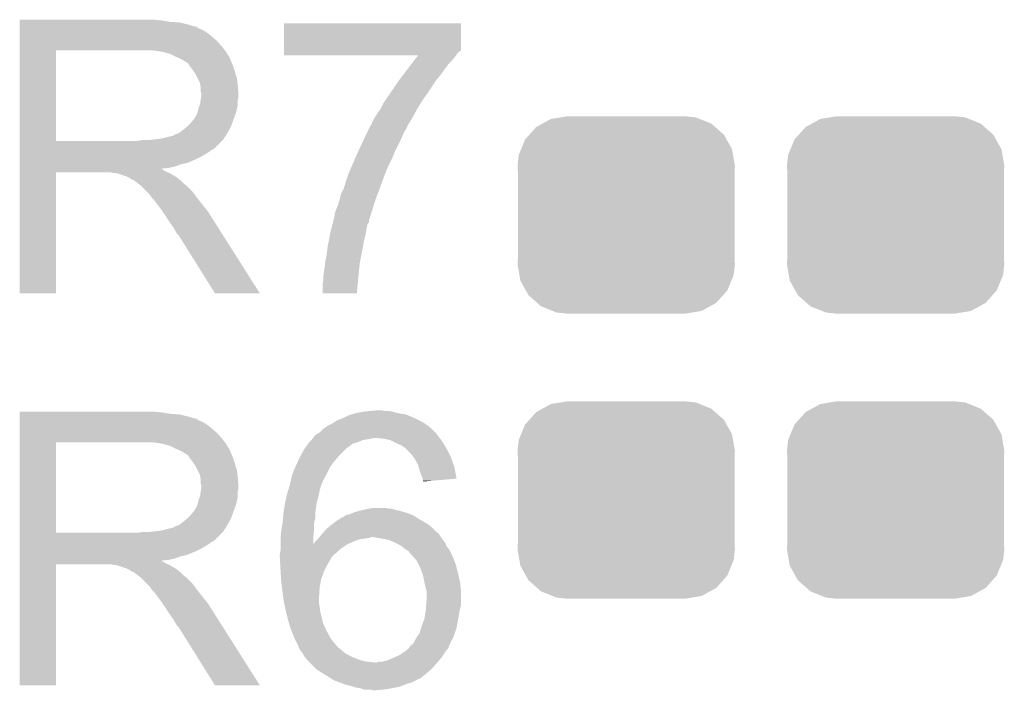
# Model space of a CAD drawing. Extents: x -1.3 to 24.2, y -3.9 to 39.2.
# Tile 21 of 37: x 14.9 to 18.4, y 5.2 to 7.6. Entities that reach past the tile are written whole.
import ezdxf

# ---------------------------------------------------------------- set-up
doc = ezdxf.new("R2010")
doc.units = 0
doc.layers.get('0').update_dxf_attribs({"linetype": 'CONTINUOUS'})
doc.layers.add('RTC_25_CLICK_V101_GTO', color=9, linetype='CONTINUOUS')
doc.layers.add('RTC_25_CLICK_V101_GTS', color=11, linetype='CONTINUOUS')

# ---------------------------------------------------------------- blocks, each defined once
blk = doc.blocks.new('CUSTOM_59')
for points in [[(-0.233628, 0.347838), (-0.20955, 0.35179), (0.247972, 0.347838), (0.20955, 0.35179)], [(-0.320744, 0.31339), (-0.298526, 0.325596), (0.317222, 0.31339), (0.30335, 0.325596)], [(-0.298526, 0.325596), (-0.268438, 0.342124), (0.30335, 0.325596), (0.2622, 0.342124)], [(-0.268438, 0.342124), (-0.233628, 0.347838), (0.2622, 0.342124), (0.247972, 0.347838)], [(-0.360486, 0.26887), (-0.34504, 0.286174), (0.357822, 0.26887), (0.348152, 0.286174)], [(-0.34504, 0.286174), (-0.320744, 0.31339), (0.348152, 0.286174), (0.317222, 0.31339)], [(-0.37475, 0.234078), (-0.360486, 0.26887), (0.377262, 0.234078), (0.357822, 0.26887)], [(-0.38735, 0.17526), (-0.383124, 0.213652), (0.38735, 0.17526), (0.380766, 0.213652)], [(-0.383124, 0.213652), (-0.37475, 0.234078), (0.380766, 0.213652), (0.377262, 0.234078)], [(-0.38608, 0.154124), (-0.38735, 0.17526), (0.38608, 0.154124), (0.38735, 0.17526)], [(-0.38608, -0.154124), (-0.38608, 0.154124), (0.38608, -0.154124), (0.38608, 0.154124)], [(-0.38735, -0.17526), (-0.38608, -0.154124), (0.38735, -0.17526), (0.38608, -0.154124)], [(-0.380764, -0.213652), (-0.38735, -0.17526), (0.383124, -0.213652), (0.38735, -0.17526)], [(-0.377262, -0.234078), (-0.380764, -0.213652), (0.374748, -0.234078), (0.383124, -0.213652)], [(-0.35782, -0.26887), (-0.377262, -0.234078), (0.360486, -0.26887), (0.374748, -0.234078)], [(-0.348152, -0.286174), (-0.35782, -0.26887), (0.345038, -0.286174), (0.360486, -0.26887)], [(-0.31722, -0.31339), (-0.348152, -0.286174), (0.320744, -0.31339), (0.345038, -0.286174)], [(-0.30335, -0.325596), (-0.31722, -0.31339), (0.298524, -0.325596), (0.320744, -0.31339)], [(-0.262198, -0.342124), (-0.30335, -0.325596), (0.268438, -0.342124), (0.298524, -0.325596)], [(-0.247972, -0.347838), (-0.262198, -0.342124), (0.233626, -0.347838), (0.268438, -0.342124)], [(-0.20955, -0.35179), (-0.247972, -0.347838), (0.20955, -0.35179), (0.233626, -0.347838)]]:
    blk.add_solid(points)

msp = doc.modelspace()

# ---------------------------------------------------------------- linework, layer by layer
at = {"layer": 'RTC_25_CLICK_V101_GTO'}
for points in [[(14.88442, 7.55142), (14.884422, 7.55396), (15.38986, 7.55142), (15.36192, 7.55396)], [(14.88442, 7.54634), (14.88442, 7.55142), (15.420338, 7.54634), (15.38986, 7.55142)], [(14.88442, 7.5438), (14.88442, 7.54634), (15.4559, 7.5438), (15.420338, 7.54634)], [(14.88442, 7.53618), (14.88442, 7.5438), (15.486378, 7.53618), (15.4559, 7.5438)], [(14.88442, 7.5311), (14.88442, 7.53618), (15.501622, 7.5311), (15.486378, 7.53618)], [(14.88442, 7.52856), (14.88442, 7.5311), (15.514322, 7.52856), (15.501622, 7.5311)], [(14.88442, 7.528538), (14.88442, 7.52856), (15.51686, 7.528538), (15.514322, 7.52856)], [(14.88442, 7.526014), (14.88442, 7.528538), (15.516874, 7.526014), (15.51686, 7.528538)], [(14.88442, 7.52094), (14.88442, 7.526014), (15.52702, 7.52094), (15.516874, 7.526014)], [(14.88442, 7.515858), (14.88442, 7.52094), (15.539722, 7.515858), (15.52702, 7.52094)], [(14.88442, 7.5057), (14.88442, 7.515858), (15.55496, 7.5057), (15.539722, 7.515858)], [(15.826742, 7.44728), (15.82676, 7.541238), (16.45666, 7.44728), (16.45666, 7.541238)], [(15.82676, 7.541238), (15.826762, 7.54126), (16.45666, 7.541238), (15.826762, 7.54126)], [(14.884418, 7.457442), (14.88442, 7.47776), (15.60576, 7.457442), (15.587982, 7.47776)], [(14.88442, 7.493), (14.88442, 7.5057), (15.5702, 7.493), (15.55496, 7.5057)], [(14.88442, 7.47776), (14.88442, 7.493), (15.587982, 7.47776), (15.5702, 7.493)], [(14.884412, 7.122182), (14.884418, 7.44472), (15.01394, 7.122182), (15.013942, 7.44472)], [(14.884418, 7.44474), (14.884418, 7.457442), (15.615638, 7.44474), (15.60576, 7.457442)], [(14.884418, 7.44472), (14.884418, 7.44474), (15.013942, 7.44472), (15.32128, 7.44474)], [(15.392402, 7.43966), (15.359382, 7.44474), (15.619588, 7.43966), (15.615638, 7.44474)], [(15.411042, 7.434576), (15.392402, 7.43966), (15.62354, 7.434576), (15.619588, 7.43966)], [(15.82674, 7.437118), (15.826742, 7.4422), (16.446498, 7.437118), (16.45412, 7.4422)], [(15.826742, 7.444734), (15.826742, 7.44728), (16.456654, 7.444734), (16.45666, 7.44728)], [(15.826742, 7.4422), (15.826742, 7.444734), (16.45412, 7.4422), (16.456654, 7.444734)], [(15.42034, 7.43204), (15.411042, 7.434576), (15.623544, 7.43204), (15.62354, 7.434576)], [(15.420352, 7.432034), (15.42034, 7.43204), (15.623544, 7.432034), (15.623544, 7.43204)], [(15.44066, 7.42188), (15.420352, 7.432034), (15.63116, 7.42188), (15.623544, 7.432034)], [(15.45844, 7.41426), (15.44066, 7.42188), (15.634208, 7.41426), (15.63116, 7.42188)], [(15.46691, 7.40918), (15.45844, 7.41426), (15.63624, 7.40918), (15.634208, 7.41426)], [(15.47114, 7.406642), (15.46691, 7.40918), (15.637328, 7.406642), (15.63624, 7.40918)], [(15.478764, 7.40156), (15.47114, 7.406642), (15.639506, 7.40156), (15.637328, 7.406642)], [(15.82674, 7.4295), (15.82674, 7.437118), (16.44142, 7.4295), (16.446498, 7.437118)], [(15.82674, 7.426982), (15.82674, 7.4295), (16.43953, 7.426982), (16.44142, 7.4295)], [(16.304216, 7.42696), (15.82674, 7.426982), (16.439514, 7.42696), (16.43953, 7.426982)], [(16.278982, 7.39394), (16.288686, 7.40664), (16.41094, 7.39394), (16.42364, 7.40664)], [(16.288686, 7.40664), (16.298392, 7.41934), (16.42364, 7.40664), (16.4338, 7.41934)], [(16.298392, 7.41934), (16.304216, 7.42696), (16.4338, 7.41934), (16.439514, 7.42696)], [(15.481304, 7.401552), (15.478764, 7.40156), (15.63951, 7.401552), (15.639506, 7.40156)], [(15.48892, 7.3914), (15.481304, 7.401552), (15.64386, 7.3914), (15.63951, 7.401552)], [(15.49654, 7.38124), (15.48892, 7.3914), (15.647248, 7.38124), (15.64386, 7.3914)], [(15.505612, 7.36854), (15.49654, 7.38124), (15.65148, 7.36854), (15.647248, 7.38124)], [(16.251806, 7.35838), (16.278982, 7.39394), (16.38554, 7.35838), (16.41094, 7.39394)], [(15.50924, 7.363458), (15.505612, 7.36854), (15.653006, 7.363458), (15.65148, 7.36854)], [(15.5194, 7.343138), (15.50924, 7.363458), (15.6591, 7.343138), (15.653006, 7.363458)], [(15.52702, 7.327896), (15.5194, 7.343138), (15.660626, 7.327896), (15.6591, 7.343138)], [(16.206786, 7.29488), (16.23822, 7.3406), (16.33982, 7.29488), (16.3703, 7.3406)], [(16.23822, 7.3406), (16.251806, 7.35838), (16.3703, 7.3406), (16.38554, 7.35838)], [(15.528472, 7.31774), (15.52702, 7.327896), (15.66164, 7.31774), (15.660626, 7.327896)], [(15.52956, 7.310118), (15.528472, 7.31774), (15.662276, 7.310118), (15.66164, 7.31774)], [(15.529562, 7.297418), (15.52956, 7.310118), (15.663334, 7.297418), (15.662276, 7.310118)], [(15.527018, 7.251698), (15.529558, 7.269476), (15.66164, 7.251698), (15.66164, 7.269476)], [(15.529558, 7.269476), (15.530646, 7.277098), (15.66164, 7.269476), (15.664178, 7.277098)], [(15.5321, 7.289796), (15.529562, 7.297418), (15.66397, 7.289796), (15.663334, 7.297418)], [(15.530646, 7.277098), (15.5321, 7.28726), (15.664178, 7.277098), (15.664178, 7.28726)], [(15.5321, 7.287262), (15.5321, 7.289796), (15.66418, 7.287262), (15.66397, 7.289796)], [(15.5321, 7.28726), (15.5321, 7.287262), (15.664178, 7.28726), (15.66418, 7.287262)], [(16.182342, 7.259322), (16.189324, 7.26948), (16.315576, 7.259322), (16.32204, 7.26948)], [(16.189324, 7.26948), (16.206786, 7.29488), (16.32204, 7.26948), (16.33982, 7.29488)], [(15.519398, 7.2263), (15.52194, 7.238998), (15.656558, 7.2263), (15.659098, 7.238998)], [(15.52194, 7.238998), (15.527018, 7.251698), (15.659098, 7.238998), (15.66164, 7.251698)], [(16.155244, 7.2136), (16.17218, 7.239002), (16.28902, 7.2136), (16.302876, 7.239002)], [(16.17218, 7.239002), (16.173448, 7.24154), (16.302876, 7.239002), (16.304262, 7.24154)], [(16.173448, 7.24154), (16.182342, 7.259322), (16.304262, 7.24154), (16.315576, 7.259322)], [(15.494, 7.18566), (15.504158, 7.198358), (15.64178, 7.18566), (15.646398, 7.198358)], [(15.504158, 7.198358), (15.506698, 7.2009), (15.646398, 7.198358), (15.647322, 7.2009)], [(15.506698, 7.2009), (15.50924, 7.205978), (15.647322, 7.2009), (15.649168, 7.205978)], [(15.50924, 7.205978), (15.514318, 7.213598), (15.649168, 7.205978), (15.651938, 7.213598)], [(15.514318, 7.213598), (15.519398, 7.226298), (15.651938, 7.213598), (15.656556, 7.226298)], [(15.519398, 7.226298), (15.519398, 7.2263), (15.656556, 7.226298), (15.656558, 7.2263)], [(16.13916, 7.18312), (16.14424, 7.195822), (16.271242, 7.18312), (16.27865, 7.195822)], [(16.14424, 7.195822), (16.151858, 7.20852), (16.27865, 7.195822), (16.286056, 7.20852)], [(16.151858, 7.20852), (16.155244, 7.2136), (16.286056, 7.20852), (16.28902, 7.2136)], [(15.455898, 7.152638), (15.478122, 7.170418), (15.625868, 7.152638), (15.63624, 7.170418)], [(15.478122, 7.170418), (15.481298, 7.172958), (15.63624, 7.170418), (15.637162, 7.172958)], [(15.481298, 7.172958), (15.494, 7.18566), (15.637162, 7.172958), (15.64178, 7.18566)], [(16.12425, 7.15518), (16.130324, 7.167878), (16.256, 7.15518), (16.26362, 7.167878)], [(16.130324, 7.167878), (16.13154, 7.17042), (16.26362, 7.167878), (16.264466, 7.17042)], [(16.13154, 7.17042), (16.13408, 7.1755), (16.264466, 7.17042), (16.26616, 7.1755)], [(16.13408, 7.1755), (16.134082, 7.175502), (16.26616, 7.1755), (16.26616, 7.175502)], [(16.134082, 7.175502), (16.13916, 7.18312), (16.26616, 7.175502), (16.271242, 7.18312)], [(15.303498, 7.12216), (15.321264, 7.124698), (15.60576, 7.12216), (15.608298, 7.124698)], [(15.321264, 7.124698), (15.32128, 7.1247), (15.608298, 7.124698), (15.608298, 7.1247)], [(15.341598, 7.1247), (15.387318, 7.12978), (15.608298, 7.1247), (15.611686, 7.12978)], [(15.387318, 7.12978), (15.427958, 7.13994), (15.611686, 7.12978), (15.618462, 7.13994)], [(15.430496, 7.13994), (15.438116, 7.145018), (15.618462, 7.13994), (15.621424, 7.145018)], [(15.438116, 7.145018), (15.445738, 7.14756), (15.621424, 7.145018), (15.622906, 7.14756)], [(15.445738, 7.14756), (15.455898, 7.152638), (15.622906, 7.14756), (15.625868, 7.152638)], [(16.108458, 7.12216), (16.116962, 7.13994), (16.24076, 7.12216), (16.24838, 7.13994)], [(16.116962, 7.13994), (16.12425, 7.15518), (16.24838, 7.13994), (16.256, 7.15518)], [(14.88441, 7.10946), (14.884412, 7.111994), (15.595578, 7.10946), (15.5956, 7.111994)], [(14.88441, 7.109454), (14.88441, 7.10946), (15.593054, 7.109454), (15.595578, 7.10946)], [(14.88441, 7.094218), (14.88441, 7.109454), (15.577816, 7.094218), (15.593054, 7.109454)], [(14.88441, 7.089138), (14.88441, 7.094218), (15.56766, 7.089138), (15.577816, 7.094218)], [(14.88441, 7.081518), (14.88441, 7.089138), (15.557498, 7.081518), (15.56766, 7.089138)], [(14.884412, 7.12216), (14.884412, 7.122182), (15.303498, 7.12216), (15.01394, 7.122182)], [(14.884412, 7.111994), (14.884412, 7.12216), (15.5956, 7.111994), (15.60576, 7.12216)], [(16.089744, 7.08152), (16.1036, 7.112), (16.22044, 7.08152), (16.23568, 7.112)], [(16.1036, 7.112), (16.108458, 7.12216), (16.23568, 7.112), (16.24076, 7.12216)], [(14.88441, 7.06628), (14.88441, 7.081518), (15.5321, 7.06628), (15.557498, 7.081518)], [(14.88441, 7.05866), (14.88441, 7.06628), (15.51686, 7.05866), (15.5321, 7.06628)], [(14.88441, 7.04342), (14.88441, 7.05866), (15.481298, 7.04342), (15.51686, 7.05866)], [(16.067314, 7.03072), (16.0782, 7.05612), (16.19758, 7.03072), (16.21028, 7.05612)], [(16.0782, 7.05612), (16.089744, 7.08152), (16.21028, 7.05612), (16.22044, 7.08152)], [(14.884408, 7.020558), (14.88441, 7.023066), (15.392404, 7.020558), (15.389892, 7.023066)], [(14.884408, 7.018018), (14.884408, 7.020558), (15.397482, 7.018018), (15.392404, 7.020558)], [(14.88441, 7.038338), (14.88441, 7.04342), (15.458438, 7.038338), (15.481298, 7.04342)], [(14.88441, 7.03072), (14.88441, 7.038338), (15.438118, 7.03072), (15.458438, 7.038338)], [(14.88441, 7.02564), (14.88441, 7.03072), (15.415258, 7.02564), (15.438118, 7.03072)], [(14.88441, 7.023066), (14.88441, 7.02564), (15.389892, 7.023066), (15.415258, 7.02564)], [(16.05534, 7.002778), (16.067314, 7.03072), (16.185936, 7.002778), (16.19758, 7.03072)], [(14.8844, 6.578622), (14.884408, 7.010378), (15.013918, 6.578622), (15.01394, 7.010378)], [(14.884408, 7.01294), (14.884408, 7.018018), (15.4051, 7.01294), (15.397482, 7.018018)], [(14.884408, 7.0104), (14.884408, 7.01294), (15.411452, 7.0104), (15.4051, 7.01294)], [(14.884408, 7.010378), (14.884408, 7.0104), (15.01394, 7.010378), (15.206978, 7.0104)], [(15.217138, 7.00786), (15.206978, 7.0104), (15.417802, 7.00786), (15.411452, 7.0104)], [(15.232374, 7.005326), (15.229834, 7.00786), (15.422026, 7.005326), (15.417802, 7.00786)], [(15.234916, 7.00532), (15.232374, 7.005326), (15.422036, 7.00532), (15.422026, 7.005326)], [(15.265398, 6.99516), (15.234916, 7.00532), (15.438968, 6.99516), (15.422036, 7.00532)], [(15.270478, 6.99262), (15.265398, 6.99516), (15.4432, 6.99262), (15.438968, 6.99516)], [(15.275558, 6.99008), (15.270478, 6.99262), (15.446376, 6.99008), (15.4432, 6.99262)], [(15.283178, 6.985002), (15.275558, 6.99008), (15.452724, 6.985002), (15.446376, 6.99008)], [(15.288256, 6.982462), (15.283178, 6.985002), (15.455898, 6.982462), (15.452724, 6.985002)], [(16.04772, 6.97992), (16.054492, 7.00024), (16.17749, 6.97992), (16.18488, 7.00024)], [(16.054492, 7.00024), (16.05534, 7.002778), (16.18488, 7.00024), (16.185936, 7.002778)], [(15.290794, 6.98246), (15.288256, 6.982462), (15.4559, 6.98246), (15.455898, 6.982462)], [(15.29334, 6.979922), (15.290794, 6.98246), (15.458438, 6.979922), (15.4559, 6.98246)], [(15.3035, 6.9723), (15.29334, 6.979922), (15.46606, 6.9723), (15.458438, 6.979922)], [(15.306676, 6.96976), (15.3035, 6.9723), (15.4686, 6.96976), (15.46606, 6.9723)], [(15.313028, 6.964678), (15.306676, 6.96976), (15.476222, 6.964678), (15.4686, 6.96976)], [(15.316198, 6.962142), (15.313028, 6.964678), (15.478758, 6.962142), (15.476222, 6.964678)], [(15.339062, 6.939278), (15.316198, 6.962142), (15.50162, 6.939278), (15.478758, 6.962142)], [(16.02994, 6.934202), (16.040102, 6.954522), (16.160432, 6.934202), (16.168052, 6.954522)], [(16.040102, 6.954522), (16.045434, 6.9723), (16.168052, 6.954522), (16.17472, 6.9723)], [(16.045434, 6.9723), (16.04772, 6.97992), (16.17472, 6.9723), (16.17749, 6.97992)], [(15.346678, 6.93166), (15.339062, 6.939278), (15.507336, 6.93166), (15.50162, 6.939278)], [(15.354298, 6.9215), (15.346678, 6.93166), (15.514956, 6.9215), (15.507336, 6.93166)], [(15.35557, 6.91896), (15.354298, 6.9215), (15.51686, 6.91896), (15.514956, 6.9215)], [(15.356834, 6.916434), (15.35557, 6.91896), (15.518826, 6.916434), (15.51686, 6.91896)], [(15.35937, 6.91642), (15.356834, 6.916434), (15.518836, 6.91642), (15.518826, 6.916434)], [(15.374616, 6.8961), (15.35937, 6.91642), (15.53464, 6.8961), (15.518836, 6.91642)], [(16.024134, 6.911342), (16.02486, 6.91388), (16.15186, 6.911342), (16.15281, 6.91388)], [(16.02486, 6.91388), (16.02994, 6.934202), (16.15281, 6.91388), (16.160432, 6.934202)], [(15.38986, 6.87578), (15.374616, 6.8961), (15.550896, 6.87578), (15.53464, 6.8961)], [(16.00962, 6.8707), (16.019782, 6.8961), (16.139354, 6.8707), (16.14717, 6.8961)], [(16.019782, 6.8961), (16.024134, 6.911342), (16.14717, 6.8961), (16.15186, 6.911342)], [(15.393248, 6.870698), (15.38986, 6.87578), (15.55496, 6.870698), (15.550896, 6.87578)], [(15.411874, 6.84276), (15.393248, 6.870698), (15.57274, 6.84276), (15.55496, 6.870698)], [(15.42034, 6.83006), (15.411874, 6.84276), (15.580798, 6.83006), (15.57274, 6.84276)], [(16.003102, 6.840216), (16.004428, 6.8453), (16.129, 6.840216), (16.13154, 6.8453)], [(16.004428, 6.8453), (16.00708, 6.855462), (16.13154, 6.8453), (16.134666, 6.855462)], [(16.00708, 6.855462), (16.007082, 6.863082), (16.134666, 6.855462), (16.13701, 6.863082)], [(16.007082, 6.863082), (16.00962, 6.8707), (16.13701, 6.863082), (16.139354, 6.8707)], [(15.43304, 6.812282), (15.42034, 6.83006), (15.592078, 6.812282), (15.580798, 6.83006)], [(15.4432, 6.794498), (15.43304, 6.812282), (15.603362, 6.794498), (15.592078, 6.812282)], [(15.99184, 6.79704), (15.996478, 6.81482), (16.118416, 6.79704), (16.12138, 6.81482)], [(15.996478, 6.81482), (15.999126, 6.824978), (16.12138, 6.81482), (16.123918, 6.824978)], [(15.999126, 6.824978), (16.001114, 6.832594), (16.123918, 6.824978), (16.128996, 6.832594)], [(16.001114, 6.832594), (16.003102, 6.840216), (16.128996, 6.832594), (16.129, 6.840216)], [(15.445738, 6.789426), (15.4432, 6.794498), (15.60658, 6.789426), (15.603362, 6.794498)], [(15.450814, 6.786882), (15.445738, 6.789426), (15.608194, 6.786882), (15.60658, 6.789426)], [(15.453362, 6.7818), (15.450814, 6.786882), (15.611418, 6.7818), (15.608194, 6.786882)], [(15.580358, 6.57861), (15.453362, 6.7818), (15.740334, 6.57861), (15.611418, 6.7818)], [(15.98676, 6.7691), (15.98953, 6.784338), (16.111946, 6.7691), (16.1163, 6.784338)], [(15.98953, 6.784338), (15.99184, 6.79704), (16.1163, 6.784338), (16.118416, 6.79704)], [(15.979704, 6.72592), (15.98168, 6.743698), (16.1036, 6.72592), (16.10755, 6.743698)], [(15.98168, 6.743698), (15.982696, 6.748782), (16.10755, 6.743698), (16.10868, 6.748782)], [(15.982696, 6.748782), (15.98625, 6.766558), (16.10868, 6.748782), (16.11122, 6.766558)], [(15.98625, 6.766558), (15.98676, 6.7691), (16.11122, 6.766558), (16.111946, 6.7691)], [(15.97406, 6.695438), (15.97914, 6.72084), (16.09822, 6.695438), (16.102702, 6.72084)], [(15.97914, 6.72084), (15.979704, 6.72592), (16.102702, 6.72084), (16.1036, 6.72592)], [(15.96644, 6.63956), (15.97152, 6.67512), (16.09166, 6.63956), (16.095216, 6.67512)], [(15.97152, 6.67512), (15.972472, 6.682742), (16.095216, 6.67512), (16.09598, 6.682742)], [(15.972472, 6.682742), (15.97406, 6.695438), (16.09598, 6.682742), (16.09822, 6.695438)], [(15.96644, 6.63194), (15.96644, 6.63956), (16.0909, 6.63194), (16.09166, 6.63956)], [(15.9639, 6.609082), (15.96644, 6.624322), (16.088714, 6.609082), (16.09017, 6.624322)], [(15.9639, 6.578622), (15.9639, 6.609082), (16.085802, 6.578622), (16.088714, 6.609082)], [(15.96644, 6.624322), (15.96644, 6.63194), (16.09017, 6.624322), (16.0909, 6.63194)], [(15.013918, 6.5786), (14.8844, 6.578622), (15.013918, 6.5786), (15.013918, 6.578622)], [(15.74034, 6.5786), (15.740334, 6.57861), (15.74034, 6.5786), (15.580358, 6.57861)], [(16.0858, 6.5786), (15.9639, 6.578622), (16.0858, 6.5786), (16.085802, 6.578622)], [(14.88442, 6.15442), (14.884422, 6.15696), (15.38986, 6.15442), (15.36192, 6.15696)], [(14.88442, 6.14934), (14.88442, 6.15442), (15.420338, 6.14934), (15.38986, 6.15442)], [(14.88442, 6.1468), (14.88442, 6.14934), (15.4559, 6.1468), (15.420338, 6.14934)], [(14.88442, 6.13918), (14.88442, 6.1468), (15.486378, 6.13918), (15.4559, 6.1468)], [(16.03756, 6.1341), (16.057882, 6.144262), (16.29156, 6.1341), (16.26717, 6.144262)], [(16.057882, 6.144262), (16.066336, 6.146798), (16.26717, 6.144262), (16.261082, 6.146798)], [(16.066336, 6.146798), (16.083278, 6.15188), (16.261082, 6.146798), (16.2306, 6.15188)], [(16.083278, 6.15188), (16.108678, 6.15696), (16.2306, 6.15188), (16.211976, 6.15696)], [(16.108678, 6.15696), (16.13408, 6.1595), (16.211976, 6.15696), (16.202664, 6.1595)], [(16.13408, 6.1595), (16.161996, 6.162038), (16.182344, 6.1595), (16.174722, 6.162038)], [(16.161996, 6.162038), (16.162018, 6.16204), (16.174722, 6.162038), (16.162018, 6.16204)], [(14.88442, 6.1341), (14.88442, 6.13918), (15.501622, 6.1341), (15.486378, 6.13918)], [(14.88442, 6.13156), (14.88442, 6.1341), (15.514322, 6.13156), (15.501622, 6.1341)], [(14.88442, 6.131538), (14.88442, 6.13156), (15.51686, 6.131538), (15.514322, 6.13156)], [(14.88442, 6.129014), (14.88442, 6.131538), (15.516874, 6.129014), (15.51686, 6.131538)], [(14.88442, 6.12394), (14.88442, 6.129014), (15.52702, 6.12394), (15.516874, 6.129014)], [(14.88442, 6.118858), (14.88442, 6.12394), (15.539722, 6.118858), (15.52702, 6.12394)], [(14.88442, 6.1087), (14.88442, 6.118858), (15.55496, 6.1087), (15.539722, 6.118858)], [(14.88442, 6.096), (14.88442, 6.1087), (15.5702, 6.096), (15.55496, 6.1087)], [(15.966442, 6.096002), (15.981682, 6.10616), (16.352518, 6.096002), (16.34033, 6.10616)], [(15.981682, 6.10616), (15.98676, 6.1087), (16.34033, 6.10616), (16.33728, 6.1087)], [(15.98676, 6.1087), (15.996918, 6.11378), (16.33728, 6.1087), (16.32966, 6.11378)], [(15.996918, 6.11378), (16.005042, 6.118858), (16.32966, 6.11378), (16.322042, 6.118858)], [(16.005042, 6.118858), (16.017238, 6.12648), (16.322042, 6.118858), (16.3068, 6.12648)], [(16.017238, 6.12648), (16.03756, 6.1341), (16.3068, 6.12648), (16.29156, 6.1341)], [(14.884418, 6.060442), (14.88442, 6.08076), (15.60576, 6.060442), (15.587982, 6.08076)], [(14.88442, 6.08076), (14.88442, 6.096), (15.587982, 6.08076), (15.5702, 6.096)], [(15.933422, 6.06806), (15.93596, 6.0706), (16.377286, 6.06806), (16.37538, 6.0706)], [(15.93596, 6.0706), (15.941042, 6.075682), (16.37538, 6.0706), (16.371992, 6.075682)], [(15.941042, 6.075682), (15.945272, 6.07822), (16.371992, 6.075682), (16.3703, 6.07822)], [(15.945272, 6.07822), (15.953742, 6.083302), (16.3703, 6.07822), (16.365218, 6.083302)], [(15.953742, 6.083302), (15.96644, 6.096), (16.365218, 6.083302), (16.35252, 6.096)], [(15.96644, 6.096), (15.966442, 6.096002), (16.35252, 6.096), (16.352518, 6.096002)], [(14.884412, 5.725182), (14.884418, 6.04772), (15.01394, 5.725182), (15.013942, 6.04772)], [(14.884418, 6.04774), (14.884418, 6.060442), (15.615638, 6.04774), (15.60576, 6.060442)], [(14.884418, 6.04772), (14.884418, 6.04774), (15.013942, 6.04772), (15.32128, 6.04774)], [(15.392402, 6.04266), (15.359382, 6.04774), (15.619588, 6.04266), (15.615638, 6.04774)], [(15.411042, 6.037576), (15.392402, 6.04266), (15.62354, 6.037576), (15.619588, 6.04266)], [(15.42034, 6.03504), (15.411042, 6.037576), (15.623544, 6.03504), (15.62354, 6.037576)], [(15.903194, 6.02996), (15.912082, 6.042658), (16.055334, 6.02996), (16.070578, 6.042658)], [(15.912082, 6.042658), (15.915638, 6.047738), (16.070578, 6.042658), (16.08836, 6.047738)], [(15.915638, 6.047738), (15.915642, 6.047742), (16.08836, 6.047738), (16.088368, 6.047742)], [(15.915642, 6.047742), (15.923256, 6.055358), (16.088368, 6.047742), (16.106138, 6.055358)], [(15.923256, 6.055358), (15.925798, 6.0579), (16.106138, 6.055358), (16.12138, 6.0579)], [(15.925798, 6.0579), (15.9258, 6.057902), (16.12138, 6.0579), (16.121388, 6.057902)], [(15.9258, 6.057902), (15.92961, 6.06298), (16.121388, 6.057902), (16.146778, 6.06298)], [(15.92961, 6.06298), (15.933422, 6.06806), (16.381096, 6.06298), (16.377286, 6.06806)], [(16.182338, 6.06044), (16.156942, 6.06298), (16.383002, 6.06044), (16.381096, 6.06298)], [(16.205198, 6.055362), (16.182338, 6.06044), (16.38681, 6.055362), (16.383002, 6.06044)], [(16.215366, 6.050278), (16.205198, 6.055362), (16.390622, 6.050278), (16.38681, 6.055362)], [(16.22552, 6.0452), (16.215366, 6.050278), (16.39367, 6.0452), (16.390622, 6.050278)], [(16.2433, 6.03758), (16.22552, 6.0452), (16.398242, 6.03758), (16.39367, 6.0452)], [(16.25854, 6.02742), (16.2433, 6.03758), (16.404338, 6.02742), (16.398242, 6.03758)], [(15.420352, 6.035034), (15.42034, 6.03504), (15.623544, 6.035034), (15.623544, 6.03504)], [(15.44066, 6.02488), (15.420352, 6.035034), (15.63116, 6.02488), (15.623544, 6.035034)], [(15.45844, 6.01726), (15.44066, 6.02488), (15.634208, 6.01726), (15.63116, 6.02488)], [(15.46691, 6.01218), (15.45844, 6.01726), (15.63624, 6.01218), (15.634208, 6.01726)], [(15.47114, 6.009642), (15.46691, 6.01218), (15.637328, 6.009642), (15.63624, 6.01218)], [(15.478764, 6.00456), (15.47114, 6.009642), (15.639506, 6.00456), (15.637328, 6.009642)], [(15.481304, 6.004552), (15.478764, 6.00456), (15.63951, 6.004552), (15.639506, 6.00456)], [(15.48892, 5.9944), (15.481304, 6.004552), (15.64386, 5.9944), (15.63951, 6.004552)], [(15.88539, 5.99948), (15.897862, 6.022342), (16.02232, 5.99948), (16.045182, 6.022342)], [(15.897862, 6.022342), (15.90319, 6.029954), (16.045182, 6.022342), (16.052794, 6.029954)], [(15.90319, 6.029954), (15.903194, 6.02996), (16.052794, 6.029954), (16.055334, 6.02996)], [(16.26108, 6.02488), (16.25854, 6.02742), (16.40586, 6.02488), (16.404338, 6.02742)], [(16.27632, 6.00964), (16.26108, 6.02488), (16.41348, 6.00964), (16.40586, 6.02488)], [(16.28648, 5.99694), (16.27632, 6.00964), (16.41983, 5.99694), (16.41348, 6.00964)], [(15.49654, 5.98424), (15.48892, 5.9944), (15.647248, 5.98424), (15.64386, 5.9944)], [(15.505612, 5.97154), (15.49654, 5.98424), (15.65148, 5.97154), (15.647248, 5.98424)], [(15.50924, 5.966458), (15.505612, 5.97154), (15.653006, 5.966458), (15.65148, 5.97154)], [(15.5194, 5.946138), (15.50924, 5.966458), (15.6591, 5.946138), (15.653006, 5.966458)], [(15.86738, 5.96138), (15.876758, 5.981702), (15.99184, 5.96138), (16.00708, 5.981702)], [(15.876758, 5.981702), (15.88262, 5.9944), (16.00708, 5.981702), (16.017964, 5.9944)], [(15.88262, 5.9944), (15.88539, 5.99948), (16.017964, 5.9944), (16.02232, 5.99948)], [(16.288176, 5.994398), (16.28648, 5.99694), (16.4211, 5.994398), (16.41983, 5.99694)], [(16.296638, 5.981702), (16.288176, 5.994398), (16.425636, 5.981702), (16.4211, 5.994398)], [(16.30426, 5.96646), (16.296638, 5.981702), (16.431078, 5.96646), (16.425636, 5.981702)], [(16.306438, 5.958838), (16.30426, 5.96646), (16.4338, 5.958838), (16.431078, 5.96646)], [(15.52702, 5.930896), (15.5194, 5.946138), (15.660626, 5.930896), (15.6591, 5.946138)], [(15.528472, 5.92074), (15.52702, 5.930896), (15.66164, 5.92074), (15.660626, 5.930896)], [(15.84978, 5.908034), (15.854682, 5.930902), (15.9639, 5.908034), (15.97637, 5.930902)], [(15.854682, 5.930902), (15.856796, 5.93598), (15.97637, 5.930902), (15.97914, 5.93598)], [(15.856796, 5.93598), (15.867378, 5.961378), (15.97914, 5.93598), (15.99184, 5.961378)], [(15.867378, 5.961378), (15.86738, 5.96138), (15.99184, 5.961378), (15.99184, 5.96138)], [(16.30934, 5.94868), (16.306438, 5.958838), (16.4357, 5.94868), (16.4338, 5.958838)], [(16.31442, 5.933438), (16.30934, 5.94868), (16.438548, 5.933438), (16.4357, 5.94868)], [(16.319498, 5.920742), (16.31442, 5.933438), (16.440922, 5.920742), (16.438548, 5.933438)], [(15.52956, 5.913118), (15.528472, 5.92074), (15.662276, 5.913118), (15.66164, 5.92074)], [(15.529562, 5.900418), (15.52956, 5.913118), (15.663334, 5.900418), (15.662276, 5.913118)], [(15.5321, 5.892796), (15.529562, 5.900418), (15.66397, 5.892796), (15.663334, 5.900418)], [(15.843934, 5.885182), (15.847058, 5.895338), (15.95628, 5.885182), (15.958818, 5.895338)], [(15.847058, 5.895338), (15.84706, 5.89534), (15.958818, 5.895338), (15.958818, 5.89534)], [(15.84706, 5.89534), (15.849236, 5.905496), (15.958818, 5.89534), (15.963898, 5.905496)], [(15.849236, 5.905496), (15.84978, 5.908034), (15.963898, 5.905496), (15.9639, 5.908034)], [(16.320136, 5.918198), (16.319498, 5.920742), (16.441396, 5.918198), (16.440922, 5.920742)], [(16.32204, 5.910582), (16.320136, 5.918198), (16.351696, 5.910582), (16.441396, 5.918198)], [(16.32204, 5.908064), (16.32204, 5.910582), (16.32204, 5.908064), (16.351696, 5.910582)], [(15.527018, 5.854698), (15.52992, 5.875016), (15.66164, 5.854698), (15.66164, 5.875016)], [(15.52992, 5.875016), (15.530646, 5.880096), (15.66164, 5.875016), (15.664178, 5.880096)], [(15.530646, 5.880096), (15.5321, 5.89026), (15.664178, 5.880096), (15.664178, 5.89026)], [(15.5321, 5.890262), (15.5321, 5.892796), (15.66418, 5.890262), (15.66397, 5.892796)], [(15.5321, 5.89026), (15.5321, 5.890262), (15.664178, 5.89026), (15.66418, 5.890262)], [(15.834722, 5.85216), (15.8369, 5.862318), (15.948658, 5.85216), (15.95069, 5.862318)], [(15.8369, 5.862318), (15.841588, 5.877558), (15.95069, 5.862318), (15.95374, 5.877558)], [(15.841588, 5.877558), (15.843934, 5.885182), (15.95374, 5.877558), (15.95628, 5.885182)], [(15.514318, 5.816598), (15.519398, 5.829298), (15.651938, 5.816598), (15.656556, 5.829298)], [(15.519398, 5.8293), (15.52194, 5.841998), (15.656558, 5.8293), (15.659098, 5.841998)], [(15.519398, 5.829298), (15.519398, 5.8293), (15.656556, 5.829298), (15.656558, 5.8293)], [(15.52194, 5.841998), (15.527018, 5.854698), (15.659098, 5.841998), (15.66164, 5.854698)], [(15.825372, 5.801358), (15.82928, 5.82676), (15.9385, 5.801358), (15.942128, 5.82676)], [(15.82928, 5.82676), (15.831456, 5.836918), (15.942128, 5.82676), (15.94358, 5.836918)], [(15.831456, 5.836918), (15.834722, 5.85216), (15.94358, 5.836918), (15.948658, 5.85216)], [(15.494, 5.78866), (15.504158, 5.801358), (15.64178, 5.78866), (15.646398, 5.801358)], [(15.504158, 5.801358), (15.506698, 5.8039), (15.646398, 5.801358), (15.647322, 5.8039)], [(15.506698, 5.8039), (15.50924, 5.808978), (15.647322, 5.8039), (15.649168, 5.808978)], [(15.50924, 5.808978), (15.514318, 5.816598), (15.649168, 5.808978), (15.651938, 5.816598)], [(15.82314, 5.781038), (15.8242, 5.79374), (15.9385, 5.781038), (15.9385, 5.79374)], [(15.8242, 5.79374), (15.825372, 5.801358), (15.9385, 5.79374), (15.9385, 5.801358)], [(16.047722, 5.788662), (16.060422, 5.791202), (16.283088, 5.788662), (16.277164, 5.791202)], [(16.060422, 5.791202), (16.066342, 5.79374), (16.277164, 5.791202), (16.271242, 5.79374)], [(16.066342, 5.79374), (16.0782, 5.798822), (16.271242, 5.79374), (16.254726, 5.798822)], [(16.0782, 5.798822), (16.095978, 5.8039), (16.254726, 5.798822), (16.238222, 5.8039)], [(16.095978, 5.8039), (16.107408, 5.80644), (16.238222, 5.8039), (16.225522, 5.80644)], [(16.107408, 5.80644), (16.11884, 5.80898), (16.225522, 5.80644), (16.2179, 5.80898)], [(16.11884, 5.80898), (16.13153, 5.811518), (16.2179, 5.80898), (16.210282, 5.811518)], [(16.13153, 5.811518), (16.13154, 5.81152), (16.210282, 5.811518), (16.200122, 5.81152)], [(16.13154, 5.81152), (16.144242, 5.81406), (16.200122, 5.81152), (16.187422, 5.81406)], [(15.445738, 5.75056), (15.455898, 5.755638), (15.622906, 5.75056), (15.625868, 5.755638)], [(15.455898, 5.755638), (15.478122, 5.773418), (15.625868, 5.755638), (15.63624, 5.773418)], [(15.478122, 5.773418), (15.481298, 5.775958), (15.63624, 5.773418), (15.637162, 5.775958)], [(15.481298, 5.775958), (15.494, 5.78866), (15.637162, 5.775958), (15.64178, 5.78866)], [(15.817002, 5.73532), (15.820812, 5.758178), (15.93342, 5.73532), (15.93342, 5.758178)], [(15.820812, 5.758178), (15.82166, 5.763258), (15.93342, 5.758178), (15.934548, 5.763258)], [(15.82166, 5.763258), (15.82314, 5.781038), (15.934548, 5.763258), (15.9385, 5.781038)], [(15.994378, 5.7531), (15.997764, 5.75564), (16.342784, 5.7531), (16.33982, 5.75564)], [(15.997764, 5.75564), (16.0147, 5.76834), (16.33982, 5.75564), (16.317596, 5.76834)], [(16.0147, 5.76834), (16.026896, 5.775962), (16.317596, 5.76834), (16.304258, 5.775962)], [(16.026896, 5.775962), (16.035024, 5.78104), (16.304258, 5.775962), (16.29664, 5.78104)], [(16.035024, 5.78104), (16.037566, 5.781046), (16.29664, 5.78104), (16.296632, 5.781046)], [(16.037566, 5.781046), (16.0401, 5.78358), (16.296632, 5.781046), (16.29283, 5.78358)], [(16.0401, 5.78358), (16.043906, 5.786118), (16.29283, 5.78358), (16.289022, 5.786118)], [(16.043906, 5.786118), (16.047722, 5.788662), (16.289022, 5.786118), (16.283088, 5.788662)], [(14.884412, 5.72516), (14.884412, 5.725182), (15.303498, 5.72516), (15.01394, 5.725182)], [(14.884412, 5.714994), (14.884412, 5.72516), (15.5956, 5.714994), (15.60576, 5.72516)], [(15.303498, 5.72516), (15.321264, 5.727698), (15.60576, 5.72516), (15.608298, 5.727698)], [(15.321264, 5.727698), (15.32128, 5.7277), (15.608298, 5.727698), (15.608298, 5.7277)], [(15.341598, 5.7277), (15.387318, 5.73278), (15.608298, 5.7277), (15.611686, 5.73278)], [(15.387318, 5.73278), (15.427958, 5.74294), (15.611686, 5.73278), (15.618462, 5.74294)], [(15.430496, 5.74294), (15.438116, 5.748018), (15.618462, 5.74294), (15.621424, 5.748018)], [(15.438116, 5.748018), (15.445738, 5.75056), (15.621424, 5.748018), (15.622906, 5.75056)], [(15.814502, 5.709922), (15.81658, 5.73278), (15.93088, 5.709922), (15.933164, 5.73278)], [(15.81658, 5.73278), (15.817002, 5.73532), (15.933164, 5.73278), (15.93342, 5.73532)], [(15.95924, 5.717538), (15.96136, 5.72008), (16.380462, 5.717538), (16.379192, 5.72008)], [(15.96136, 5.72008), (15.963532, 5.722616), (16.379192, 5.72008), (16.377922, 5.722616)], [(15.963532, 5.722616), (15.965708, 5.725154), (16.377922, 5.722616), (16.375386, 5.725154)], [(15.965708, 5.725154), (15.965712, 5.72516), (16.375386, 5.725154), (16.372846, 5.72516)], [(15.965712, 5.72516), (15.9766, 5.737862), (16.372846, 5.72516), (16.360142, 5.737862)], [(15.9766, 5.737862), (15.979562, 5.740402), (16.360142, 5.737862), (16.3576, 5.740402)], [(15.979562, 5.740402), (15.994378, 5.7531), (16.3576, 5.740402), (16.342784, 5.7531)], [(14.88441, 5.71246), (14.884412, 5.714994), (15.595578, 5.71246), (15.5956, 5.714994)], [(14.88441, 5.712454), (14.88441, 5.71246), (15.593054, 5.712454), (15.595578, 5.71246)], [(14.88441, 5.697218), (14.88441, 5.712454), (15.577816, 5.697218), (15.593054, 5.712454)], [(14.88441, 5.692138), (14.88441, 5.697218), (15.56766, 5.692138), (15.577816, 5.697218)], [(14.88441, 5.684518), (14.88441, 5.692138), (15.557498, 5.684518), (15.56766, 5.692138)], [(15.81404, 5.70484), (15.814502, 5.709922), (15.930888, 5.70484), (15.93088, 5.709922)], [(15.81404, 5.684556), (15.81404, 5.70484), (15.930918, 5.684556), (15.930888, 5.70484)], [(15.930918, 5.684556), (15.93342, 5.68706), (16.05288, 5.684556), (16.058514, 5.68706)], [(15.93342, 5.68706), (15.9385, 5.69468), (16.058514, 5.68706), (16.07566, 5.69468)], [(15.9385, 5.69468), (15.938502, 5.694682), (16.07566, 5.69468), (16.075664, 5.694682)], [(15.938502, 5.694682), (15.94612, 5.7023), (16.075664, 5.694682), (16.095982, 5.7023)], [(15.94612, 5.7023), (15.94866, 5.70484), (16.095982, 5.7023), (16.1163, 5.70484)], [(15.94866, 5.70484), (15.950778, 5.707382), (16.1163, 5.70484), (16.131542, 5.707382)], [(15.950778, 5.707382), (15.952892, 5.70992), (16.131542, 5.707382), (16.136624, 5.70992)], [(15.952892, 5.70992), (15.95924, 5.717538), (16.38554, 5.70992), (16.380462, 5.717538)], [(16.17472, 5.70484), (16.144238, 5.70992), (16.38935, 5.70484), (16.38554, 5.70992)], [(16.200122, 5.699758), (16.17472, 5.70484), (16.393162, 5.699758), (16.38935, 5.70484)], [(16.22298, 5.6896), (16.200122, 5.699758), (16.40078, 5.6896), (16.393162, 5.699758)], [(16.243298, 5.67944), (16.22298, 5.6896), (16.404846, 5.67944), (16.40078, 5.6896)], [(14.88441, 5.66928), (14.88441, 5.684518), (15.5321, 5.66928), (15.557498, 5.684518)], [(14.88441, 5.66166), (14.88441, 5.66928), (15.51686, 5.66166), (15.5321, 5.66928)], [(14.88441, 5.64642), (14.88441, 5.66166), (15.481298, 5.64642), (15.51686, 5.66166)], [(15.8115, 5.648962), (15.81404, 5.664202), (16.007082, 5.648962), (16.024226, 5.664202)], [(15.81404, 5.68452), (15.81404, 5.684556), (16.0528, 5.68452), (16.05288, 5.684556)], [(15.81404, 5.66928), (15.81404, 5.68452), (16.02994, 5.66928), (16.0528, 5.68452)], [(15.81404, 5.664202), (15.81404, 5.66928), (16.024226, 5.664202), (16.02994, 5.66928)], [(16.246348, 5.6769), (16.243298, 5.67944), (16.405862, 5.6769), (16.404846, 5.67944)], [(16.258542, 5.666738), (16.246348, 5.6769), (16.413992, 5.666738), (16.405862, 5.6769)], [(16.262776, 5.664198), (16.258542, 5.666738), (16.416022, 5.664198), (16.413992, 5.666738)], [(16.271242, 5.659118), (16.262776, 5.664198), (16.418562, 5.659118), (16.416022, 5.664198)], [(16.276322, 5.651498), (16.271242, 5.659118), (16.422372, 5.651498), (16.418562, 5.659118)], [(16.27886, 5.64896), (16.276322, 5.651498), (16.42364, 5.64896), (16.422372, 5.651498)], [(14.884408, 5.623558), (14.88441, 5.626066), (15.392404, 5.623558), (15.389892, 5.626066)], [(14.884408, 5.621018), (14.884408, 5.623558), (15.397482, 5.621018), (15.392404, 5.623558)], [(14.884408, 5.61594), (14.884408, 5.621018), (15.4051, 5.61594), (15.397482, 5.621018)], [(14.884408, 5.6134), (14.884408, 5.61594), (15.411452, 5.6134), (15.4051, 5.61594)], [(14.88441, 5.641338), (14.88441, 5.64642), (15.458438, 5.641338), (15.481298, 5.64642)], [(14.88441, 5.63372), (14.88441, 5.641338), (15.438118, 5.63372), (15.458438, 5.641338)], [(14.88441, 5.62864), (14.88441, 5.63372), (15.415258, 5.62864), (15.438118, 5.63372)], [(14.88441, 5.626066), (14.88441, 5.62864), (15.389892, 5.626066), (15.415258, 5.62864)], [(15.8115, 5.64896), (15.8115, 5.648962), (16.00708, 5.64896), (16.007082, 5.648962)], [(15.8115, 5.638802), (15.8115, 5.64896), (15.996922, 5.638802), (16.00708, 5.64896)], [(15.8115, 5.636258), (15.8115, 5.638802), (15.995394, 5.636258), (15.996922, 5.638802)], [(15.812066, 5.6261), (15.8115, 5.636258), (15.9893, 5.6261), (15.995394, 5.636258)], [(15.813054, 5.608318), (15.812066, 5.6261), (15.97914, 5.608318), (15.9893, 5.6261)], [(16.294664, 5.63118), (16.27886, 5.64896), (16.43126, 5.63118), (16.42364, 5.64896)], [(16.299182, 5.626096), (16.294664, 5.63118), (16.433168, 5.626096), (16.43126, 5.63118)], [(16.306802, 5.610858), (16.299182, 5.626096), (16.43888, 5.610858), (16.433168, 5.626096)], [(14.8844, 5.181622), (14.884408, 5.613378), (15.013918, 5.181622), (15.01394, 5.613378)], [(14.884408, 5.613378), (14.884408, 5.6134), (15.01394, 5.613378), (15.206978, 5.6134)], [(15.217138, 5.61086), (15.206978, 5.6134), (15.417802, 5.61086), (15.411452, 5.6134)], [(15.232374, 5.608326), (15.229834, 5.61086), (15.422026, 5.608326), (15.417802, 5.61086)], [(15.234916, 5.60832), (15.232374, 5.608326), (15.422036, 5.60832), (15.422026, 5.608326)], [(15.265398, 5.59816), (15.234916, 5.60832), (15.438968, 5.59816), (15.422036, 5.60832)], [(15.270478, 5.59562), (15.265398, 5.59816), (15.4432, 5.59562), (15.438968, 5.59816)], [(15.275558, 5.59308), (15.270478, 5.59562), (15.446376, 5.59308), (15.4432, 5.59562)], [(15.283178, 5.588002), (15.275558, 5.59308), (15.452724, 5.588002), (15.446376, 5.59308)], [(15.288256, 5.585462), (15.283178, 5.588002), (15.455898, 5.585462), (15.452724, 5.588002)], [(15.290794, 5.58546), (15.288256, 5.585462), (15.4559, 5.58546), (15.455898, 5.585462)], [(15.29334, 5.582922), (15.290794, 5.58546), (15.458438, 5.582922), (15.4559, 5.58546)], [(15.3035, 5.5753), (15.29334, 5.582922), (15.46606, 5.5753), (15.458438, 5.582922)], [(15.81404, 5.59054), (15.813054, 5.608318), (15.97025, 5.59054), (15.97914, 5.608318)], [(15.8142, 5.588), (15.81404, 5.59054), (15.96898, 5.588), (15.97025, 5.59054)], [(15.815946, 5.56006), (15.8142, 5.588), (15.958822, 5.56006), (15.96898, 5.588)], [(16.31188, 5.600698), (16.306802, 5.610858), (16.441422, 5.600698), (16.43888, 5.610858)], [(16.32204, 5.572758), (16.31188, 5.600698), (16.448406, 5.572758), (16.441422, 5.600698)], [(15.306676, 5.57276), (15.3035, 5.5753), (15.4686, 5.57276), (15.46606, 5.5753)], [(15.313028, 5.567678), (15.306676, 5.57276), (15.476222, 5.567678), (15.4686, 5.57276)], [(15.316198, 5.565142), (15.313028, 5.567678), (15.478758, 5.565142), (15.476222, 5.567678)], [(15.339062, 5.542278), (15.316198, 5.565142), (15.50162, 5.542278), (15.478758, 5.565142)], [(15.81658, 5.5499), (15.815946, 5.56006), (15.956972, 5.5499), (15.958822, 5.56006)], [(15.818804, 5.532122), (15.81658, 5.5499), (15.95374, 5.532122), (15.956972, 5.5499)], [(16.322548, 5.57022), (16.32204, 5.572758), (16.44904, 5.57022), (16.448406, 5.572758)], [(16.32712, 5.54736), (16.322548, 5.57022), (16.45412, 5.54736), (16.44904, 5.57022)], [(16.327122, 5.547358), (16.32712, 5.54736), (16.45412, 5.547358), (16.45412, 5.54736)], [(16.332202, 5.5245), (16.327122, 5.547358), (16.456408, 5.5245), (16.45412, 5.547358)], [(15.346678, 5.53466), (15.339062, 5.542278), (15.507336, 5.53466), (15.50162, 5.542278)], [(15.354298, 5.5245), (15.346678, 5.53466), (15.514956, 5.5245), (15.507336, 5.53466)], [(15.35557, 5.52196), (15.354298, 5.5245), (15.51686, 5.52196), (15.514956, 5.5245)], [(15.356834, 5.519434), (15.35557, 5.52196), (15.518826, 5.519434), (15.51686, 5.52196)], [(15.35937, 5.51942), (15.356834, 5.519434), (15.518836, 5.51942), (15.518826, 5.519434)], [(15.374616, 5.4991), (15.35937, 5.51942), (15.53464, 5.4991), (15.518836, 5.51942)], [(15.82166, 5.50926), (15.818804, 5.532122), (15.952106, 5.50926), (15.95374, 5.532122)], [(15.823476, 5.49656), (15.82166, 5.50926), (15.9512, 5.49656), (15.952106, 5.50926)], [(16.333048, 5.521962), (16.332202, 5.5245), (16.45666, 5.521962), (16.456408, 5.5245)], [(16.33474, 5.516876), (16.333048, 5.521962), (16.45666, 5.516876), (16.45666, 5.521962)], [(16.33474, 5.49148), (16.33474, 5.516876), (16.45666, 5.49148), (16.45666, 5.516876)], [(15.38986, 5.47878), (15.374616, 5.4991), (15.550896, 5.47878), (15.53464, 5.4991)], [(15.393248, 5.473698), (15.38986, 5.47878), (15.55496, 5.473698), (15.550896, 5.47878)], [(15.82674, 5.473702), (15.823476, 5.49656), (15.9512, 5.473702), (15.9512, 5.49656)], [(16.333046, 5.466078), (16.33474, 5.49148), (16.45666, 5.466078), (16.45666, 5.49148)], [(15.411874, 5.44576), (15.393248, 5.473698), (15.57274, 5.44576), (15.55496, 5.473698)], [(15.42034, 5.43306), (15.411874, 5.44576), (15.580798, 5.43306), (15.57274, 5.44576)], [(15.82674, 5.4737), (15.82674, 5.473702), (15.951202, 5.4737), (15.9512, 5.473702)], [(15.830258, 5.45846), (15.82674, 5.4737), (15.95374, 5.45846), (15.951202, 5.4737)], [(15.83436, 5.440682), (15.830258, 5.45846), (15.95628, 5.440682), (15.95374, 5.45846)], [(15.83436, 5.44068), (15.83436, 5.440682), (15.956282, 5.44068), (15.95628, 5.440682)], [(15.84198, 5.4102), (15.83436, 5.44068), (15.9639, 5.4102), (15.956282, 5.44068)], [(16.327118, 5.420358), (16.330636, 5.44322), (16.447422, 5.420358), (16.45158, 5.44322)], [(16.330636, 5.44322), (16.3322, 5.45338), (16.45158, 5.44322), (16.453836, 5.45338)], [(16.3322, 5.45338), (16.333046, 5.466078), (16.453836, 5.45338), (16.45666, 5.466078)], [(15.43304, 5.415282), (15.42034, 5.43306), (15.592078, 5.415282), (15.580798, 5.43306)], [(15.4432, 5.397498), (15.43304, 5.415282), (15.603362, 5.397498), (15.592078, 5.415282)], [(15.845028, 5.400042), (15.84198, 5.4102), (15.966438, 5.400042), (15.9639, 5.4102)], [(16.31696, 5.39242), (16.327118, 5.420358), (16.442342, 5.39242), (16.447422, 5.420358)], [(15.445738, 5.392426), (15.4432, 5.397498), (15.60658, 5.392426), (15.603362, 5.397498)], [(15.450814, 5.389882), (15.445738, 5.392426), (15.608194, 5.389882), (15.60658, 5.392426)], [(15.453362, 5.3848), (15.450814, 5.389882), (15.611418, 5.3848), (15.608194, 5.389882)], [(15.580358, 5.18161), (15.453362, 5.3848), (15.740334, 5.18161), (15.611418, 5.3848)], [(15.8496, 5.384798), (15.845028, 5.400042), (15.974062, 5.384798), (15.966438, 5.400042)], [(15.85163, 5.379724), (15.8496, 5.384798), (15.976598, 5.379724), (15.974062, 5.384798)], [(15.852646, 5.377184), (15.85163, 5.379724), (15.9766, 5.377184), (15.976598, 5.379724)], [(15.855696, 5.369562), (15.852646, 5.377184), (15.981678, 5.369562), (15.9766, 5.377184)], [(15.85976, 5.3594), (15.855696, 5.369562), (15.98676, 5.3594), (15.981678, 5.369562)], [(16.309338, 5.367016), (16.315434, 5.387338), (16.434644, 5.367016), (16.441418, 5.387338)], [(16.315434, 5.387338), (16.31696, 5.39242), (16.441418, 5.387338), (16.442342, 5.39242)], [(15.865202, 5.346702), (15.85976, 5.3594), (15.994378, 5.346702), (15.98676, 5.3594)], [(15.86738, 5.34162), (15.865202, 5.346702), (15.998444, 5.34162), (15.994378, 5.346702)], [(15.87119, 5.334), (15.86738, 5.34162), (16.00454, 5.334), (15.998444, 5.34162)], [(15.87754, 5.3213), (15.87119, 5.334), (16.015124, 5.3213), (16.00454, 5.334)], [(16.28393, 5.32638), (16.289018, 5.333998), (16.41602, 5.32638), (16.41983, 5.333998)], [(16.289018, 5.333998), (16.29664, 5.349238), (16.41983, 5.333998), (16.427448, 5.349238)], [(16.29664, 5.349238), (16.302084, 5.35686), (16.427448, 5.349238), (16.43126, 5.35686)], [(16.302084, 5.35686), (16.309338, 5.367016), (16.43126, 5.35686), (16.434644, 5.367016)], [(15.878556, 5.318762), (15.87754, 5.3213), (16.017238, 5.318762), (16.015124, 5.3213)], [(15.88262, 5.308602), (15.878556, 5.318762), (16.029432, 5.308602), (16.017238, 5.318762)], [(15.89278, 5.2959), (15.88262, 5.308602), (16.044674, 5.2959), (16.029432, 5.308602)], [(16.23568, 5.28828), (16.254726, 5.300978), (16.392842, 5.28828), (16.40078, 5.300978)], [(16.254726, 5.300978), (16.25854, 5.30352), (16.40078, 5.300978), (16.402812, 5.30352)], [(16.25854, 5.30352), (16.271238, 5.313678), (16.402812, 5.30352), (16.410938, 5.313678)], [(16.271238, 5.31368), (16.278856, 5.323834), (16.41094, 5.31368), (16.416016, 5.323834)], [(16.271238, 5.313678), (16.271238, 5.31368), (16.410938, 5.313678), (16.41094, 5.31368)], [(16.278856, 5.323836), (16.27886, 5.326358), (16.416018, 5.323836), (16.416018, 5.326358)], [(16.278856, 5.323834), (16.278856, 5.323836), (16.416016, 5.323834), (16.416018, 5.323836)], [(16.27886, 5.326358), (16.283008, 5.326376), (16.416018, 5.326358), (16.41602, 5.326376)], [(16.283008, 5.326376), (16.28393, 5.32638), (16.41602, 5.326376), (16.41602, 5.32638)], [(15.89405, 5.29336), (15.89278, 5.2959), (16.047722, 5.29336), (16.044674, 5.2959)], [(15.897858, 5.285744), (15.89405, 5.29336), (16.062954, 5.285744), (16.047722, 5.29336)], [(15.9004, 5.2832), (15.897858, 5.285744), (16.06804, 5.2832), (16.062954, 5.285744)], [(15.902938, 5.28066), (15.9004, 5.2832), (16.07439, 5.28066), (16.06804, 5.2832)], [(15.905478, 5.275584), (15.902938, 5.28066), (16.08708, 5.275584), (16.07439, 5.28066)], [(15.908022, 5.27304), (15.905478, 5.275584), (16.093438, 5.27304), (16.08708, 5.275584)], [(15.913102, 5.26796), (15.908022, 5.27304), (16.111218, 5.26796), (16.093438, 5.27304)], [(15.915642, 5.26542), (15.913102, 5.26796), (16.129, 5.26542), (16.111218, 5.26796)], [(15.918182, 5.26288), (15.915642, 5.26542), (16.14932, 5.26288), (16.129, 5.26542)], [(16.156936, 5.26288), (16.162016, 5.265418), (16.37284, 5.26288), (16.375014, 5.265418)], [(16.162016, 5.265418), (16.174718, 5.26542), (16.375014, 5.265418), (16.375016, 5.26542)], [(16.174718, 5.26542), (16.195038, 5.2705), (16.375016, 5.26542), (16.379372, 5.2705)], [(16.195038, 5.2705), (16.21282, 5.27812), (16.379372, 5.2705), (16.385904, 5.27812)], [(16.21282, 5.27812), (16.21853, 5.280658), (16.385904, 5.27812), (16.38808, 5.280658)], [(16.21853, 5.280658), (16.23568, 5.28828), (16.38808, 5.280658), (16.392842, 5.28828)], [(15.938502, 5.24256), (15.918182, 5.26288), (16.35506, 5.24256), (16.37284, 5.26288)], [(15.943578, 5.237482), (15.938502, 5.24256), (16.349346, 5.237482), (16.35506, 5.24256)], [(15.967962, 5.222242), (15.943578, 5.237482), (16.332202, 5.222242), (16.349346, 5.237482)], [(15.996414, 5.20446), (15.967962, 5.222242), (16.309336, 5.20446), (16.332202, 5.222242)], [(15.996424, 5.204454), (15.996414, 5.20446), (16.304254, 5.204454), (16.309336, 5.20446)], [(16.000482, 5.201918), (15.996424, 5.204454), (16.301716, 5.201918), (16.304254, 5.204454)], [(16.004538, 5.199382), (16.000482, 5.201918), (16.296644, 5.199382), (16.301716, 5.201918)], [(16.02487, 5.191758), (16.004538, 5.199382), (16.281398, 5.191758), (16.296644, 5.199382)], [(15.013918, 5.1816), (14.8844, 5.181622), (15.013918, 5.1816), (15.013918, 5.181622)], [(15.74034, 5.1816), (15.740334, 5.18161), (15.74034, 5.1816), (15.580358, 5.18161)], [(16.03841, 5.18668), (16.02487, 5.191758), (16.263618, 5.18668), (16.281398, 5.191758)], [(16.045178, 5.184142), (16.03841, 5.18668), (16.257272, 5.184142), (16.263618, 5.18668)], [(16.0655, 5.179058), (16.045178, 5.184142), (16.244562, 5.179058), (16.257272, 5.184142)], [(16.07312, 5.17652), (16.0655, 5.179058), (16.238218, 5.17652), (16.244562, 5.179058)], [(16.080738, 5.173982), (16.07312, 5.17652), (16.225528, 5.173982), (16.238218, 5.17652)], [(16.098516, 5.17144), (16.080738, 5.173982), (16.21282, 5.17144), (16.225528, 5.173982)], [(16.111216, 5.166362), (16.098516, 5.17144), (16.182352, 5.166362), (16.21282, 5.17144)], [(16.136616, 5.16636), (16.111216, 5.166362), (16.182342, 5.16636), (16.182352, 5.166362)], [(16.144238, 5.163822), (16.136616, 5.16636), (16.149348, 5.163822), (16.182342, 5.16636)], [(16.149322, 5.16382), (16.144238, 5.163822), (16.149322, 5.16382), (16.149348, 5.163822)]]:
    msp.add_solid(points, dxfattribs=at)

# ---------------------------------------------------------------- block references
at = {"layer": 'RTC_25_CLICK_V101_GTS'}
for p in [(17.04594, 6.858), (18.00606, 6.858), (17.04594, 5.842), (18.00606, 5.842)]:
    msp.add_blockref('CUSTOM_59', p, dxfattribs=at)

doc.saveas('drawing.dxf')
